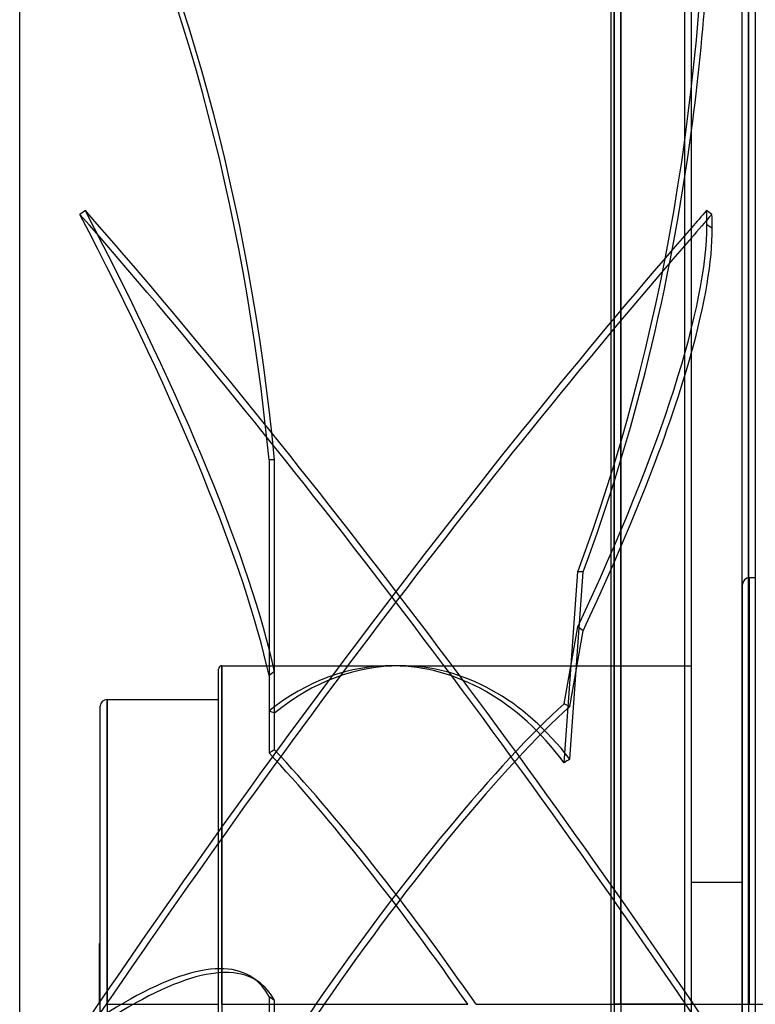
# Model space of a CAD drawing. Header units: millimetres. Extents: x -100 to 120, y -270 to 270.
# Tile 38 of 75: x -100 to 9, y 0 to 146. Entities that reach past the tile are written whole.
import ezdxf

# ---------------------------------------------------------------- set-up
doc = ezdxf.new("R2010")
doc.units = ezdxf.units.MM
doc.layers.add('MAIN-1', color=7, linetype='Continuous')
doc.layers.add('MAIN-2', color=7, linetype='Continuous')

msp = doc.modelspace()

# ---------------------------------------------------------------- linework, layer by layer
at = {"layer": 'MAIN-1'}
for p, q in [((-12, 250), (-12, -250)), ((0, -250), (0, 250)), ((-100, -202.5), (-100, 202.5)), ((7.48, 152.4), (7.48, 0)), ((8.49, 0), (8.49, 153.34)), ((9.5, 0), (9.5, 152.4)), ((3.03, 117.52), (2.22, 118.08)), ((7.48, 18.14), (0, 18.14)), ((0, 0), (7.48, 0)), ((7.48, 0), (7.48, -152.4)), ((9.5, 0), (16.73, 0)), ((9.5, -152.4), (9.5, 0))]:
    msp.add_line(p, q, dxfattribs=at)
for centre, major_axis, ratio, start_param, end_param in [((-120.08, 176.74), (0, 209.56), 0.587785, -1.795635, -1.689051), ((-44.4, -18.4), (-145.93, -211.2), 0.181636, -2.142006, -2.126551), ((-43.6, -18.96), (145.93, 211.2), 0.181636, 0.999587, 1.020647), ((-120.08, -45.78), (119.13, 172.41), 0.181636, -0.25705, -0.223833), ((-120.08, -45.78), (119.13, 172.41), 0.181636, -0.481889, -0.25705)]:
    msp.add_ellipse(centre, major_axis=major_axis, ratio=ratio, start_param=start_param, end_param=end_param, dxfattribs=at)
at = {"layer": 'MAIN-2'}
for p, q in [((-1, -249), (-1, 249)), ((-11.5, 202.5), (-11.5, 0)), ((-11.5, 0), (-11.5, 202.5)), ((-10.5, 201.5), (-10.5, 0)), ((-10.5, 0), (-10.5, 201.5)), ((8.49, 153.34), (8.49, 0)), ((8.49, 152.01), (8.49, 0)), ((8.49, 0), (8.49, 152.01)), ((-90.22, 118.08), (-91.03, 117.52)), ((2.29, 116.02), (3.1, 115.46)), ((-62.88, 81), (-62.88, 43.66)), ((-62.07, 81), (-62.88, 81)), ((-62.07, 43.31), (-62.07, 81)), ((-18.97, 35.94), (-16.92, 64.35)), ((-18.13, 36.46), (-16.11, 64.35)), ((-16.11, 64.35), (-16.92, 64.35)), ((8.6, 0), (8.6, 63.47)), ((8.6, 63.47), (8.6, 0)), ((9.5, 63.47), (8.6, 63.47)), ((7.6, -62.47), (7.6, 62.47)), ((-18.97, 44.68), (-16.92, 56.14)), ((-16.11, 55.58), (-16.92, 56.14)), ((-18.13, 44.33), (-16.11, 55.58)), ((-70.4, -49.88), (-70.4, 49.88)), ((-69.9, 50.38), (-69.9, 0)), ((-69.9, 0), (-69.9, 50.38)), ((-69.9, 50.38), (-44.62, 50.38)), ((-43.38, 50.38), (0, 50.38)), ((-62.07, 49.5), (-62.88, 48.94)), ((-62.88, 48.94), (-62.88, 37.4)), ((-62.07, 37.85), (-62.07, 49.5)), ((-88, -44.34), (-88, 44.34)), ((-87, 45.34), (-87, 0)), ((-87, 0), (-87, 45.34)), ((-87, 45.34), (-70.4, 45.34)), ((7.6, 18.14), (7.48, 18.14)), ((-88.1, 0), (-88.1, 9.07)), ((-88.1, 9.07), (-88, 9.07)), ((-65.3, 3.93), (-64.49, 3.37)), ((-88.1, 0), (-88, 0)), ((-87, 0), (-87, -45.34)), ((-87, 0), (-70.4, 0)), ((-69.9, 0), (-33.31, 0)), ((-69.9, 0), (-69.9, -50.38)), ((-62.88, 1.12), (-62.88, -10.42)), ((-62.07, 0.57), (-62.88, 1.12)), ((-62.07, -11.08), (-62.07, 0.57)), ((-32.07, 0), (0, 0)), ((-11.5, 0), (-11.5, -202.5)), ((-1, 0), (-11.5, 0)), ((-10.5, 0), (-10.5, -201.5)), ((-10.5, 0), (0, 0)), ((7.48, 0), (7.6, 0)), ((7.48, 0), (8.49, 0)), ((8.49, 0), (8.49, -152.01)), ((8.49, 0), (8.49, -153.34)), ((8.49, 0), (9.5, 0)), ((8.6, 0), (9.5, 0))]:
    msp.add_line(p, q, dxfattribs=at)
for centre, radius in [((8.6, 62.47), 1), ((-69.9, 49.88), 0.5), ((-87, 44.34), 1)]:
    msp.add_arc(centre, radius, 90, 180, dxfattribs=at)
for centre, major_axis, ratio, start_param, end_param in [((-184.43, 47.07), (0, 209.56), 0.587785, -1.408172, -0.86064), ((-183.62, 47.07), (0, 209.56), 0.587785, -1.408172, -0.86064), ((-120.88, 176.74), (0, -209.56), 0.587785, 1.004743, 1.570796), ((-120.08, 176.74), (0, 209.56), 0.587785, -2.13685, -1.795635), ((-184.43, 197.57), (-119.13, 172.41), 0.181636, -2.721919, -2.174386), ((-44.4, -18.96), (145.93, -211.2), 0.181636, 1.513687, 2.142006), ((-43.6, -18.4), (-145.93, 211.2), 0.181636, -1.627905, -0.999587), ((-183.62, 198.12), (-119.13, 172.41), 0.181636, -2.721919, -2.174386), ((-120.88, -45.22), (-119.13, -172.41), 0.181636, 2.884542, 2.91776), ((-120.88, -45.22), (-119.13, -172.41), 0.181636, 2.318489, 2.884542), ((-44.4, -18.4), (-145.93, -211.2), 0.181636, -2.126551, -1.513687), ((-43.6, -18.96), (145.93, 211.2), 0.181636, 1.020647, 1.627905), ((-120.08, -45.78), (119.13, 172.41), 0.181636, -0.823104, -0.481889), ((-44.62, 0), (0, 50.38), 0.726543, -0.005811, 0.522436), ((-43.38, 0), (0, -50.38), 0.726543, 3.140367, 3.677546), ((-44.62, 0), (0, 50.38), 0.726543, -0.776421, -0.005811), ((-43.38, 0), (0, -50.38), 0.726543, 2.379985, 3.140367), ((-44.62, 0), (-35.82, -50.09), 0.150264, -2.554332, -1.463752), ((-43.38, 0), (-35.82, -50.09), 0.150264, -2.539518, -1.463752), ((22.11, 0), (69.31, -47.95), 0.222939, 2.334801, 2.349614), ((-97.48, 0), (69.34, 0), 0.726543, 1.034843, 1.048361), ((-97.48, 0), (68.94, 49.3), 0.150264, 0.927799, 0.941316), ((-44.62, 0), (-35.82, 50.09), 0.150264, -1.677841, -0.841246), ((-43.38, 0), (-35.82, 50.09), 0.150264, -1.677841, -0.827728), ((22.11, 0), (69.38, 14.75), 0.694273, 2.035226, 2.050039), ((-184.43, -168.47), (119.13, 172.41), 0.181636, -0.000001, 0.453106), ((-183.62, -169.03), (119.13, 172.41), 0.181636, -0.000001, 0.453106), ((-184.43, -168.47), (119.13, 172.41), 0.181636, -0.094426, -0.000001), ((-183.62, -169.03), (119.13, 172.41), 0.181636, -0.094426, -0.000001), ((-44.62, 0), (-35.82, -50.09), 0.150264, -1.463752, -1.255475), ((-43.38, 0), (-35.82, -50.09), 0.150264, -1.463752, -1.241958)]:
    msp.add_ellipse(centre, major_axis=major_axis, ratio=ratio, start_param=start_param, end_param=end_param, dxfattribs=at)

doc.saveas('drawing.dxf')
